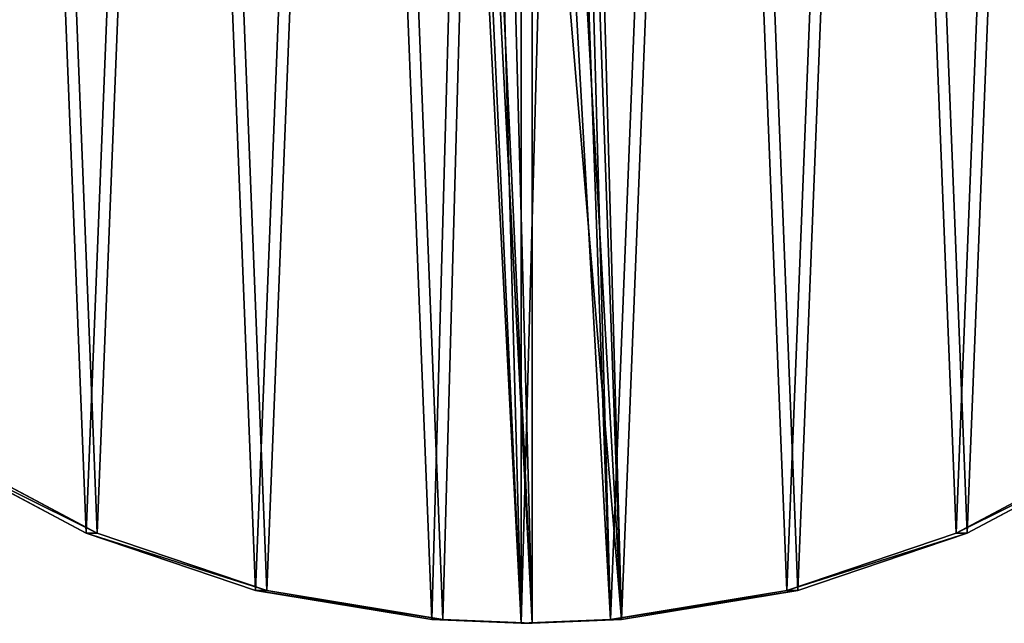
# Model space of a CAD drawing. Extents: x 4 to 698, y -308 to 195.
# Tile 2 of 256: x 58 to 145, y -118 to -64. Entities that reach past the tile are written whole.
import ezdxf

# ---------------------------------------------------------------- set-up
doc = ezdxf.new("R2010")
doc.units = 0
doc.header["$LTSCALE"] = 25.4
doc.layers.get('0').update_dxf_attribs({"color": 13, "linetype": 'CONTINUOUS'})

# ---------------------------------------------------------------- blocks, each defined once
blk = doc.blocks.new('DISK-III-7644_STL')
at = {"color": 39}
for p, q in [((63.449, -109.498, 171.324), (49.39, -102.019, 173.651)), ((63.449, -109.498, 171.324), (49.39, -102.019, 173.651)), ((50.37, -102.019, 179.57), (64.428, -109.498, 177.243)), ((50.37, -102.019, 179.57), (64.428, -109.498, 177.243)), ((154.848, -102.019, 156.196), (140.79, -109.498, 158.523)), ((154.848, -102.019, 156.196), (140.79, -109.498, 158.523)), ((141.769, -109.498, 164.442), (155.828, -102.019, 162.115)), ((141.769, -109.498, 164.442), (155.828, -102.019, 162.115)), ((78.509, -114.594, 168.831), (63.449, -109.498, 171.324)), ((64.428, -109.498, 177.243), (63.449, -109.498, 171.324)), ((78.509, -114.594, 168.831), (63.449, -109.498, 171.324)), ((64.428, -109.498, 177.243), (63.449, -109.498, 171.324)), ((64.428, -109.498, 177.243), (79.488, -114.594, 174.75)), ((64.428, -109.498, 177.243), (79.488, -114.594, 174.75)), ((140.79, -109.498, 158.523), (125.729, -114.594, 161.015)), ((140.79, -109.498, 158.523), (125.729, -114.594, 161.015)), ((126.709, -114.594, 166.935), (141.769, -109.498, 164.442)), ((126.709, -114.594, 166.935), (141.769, -109.498, 164.442)), ((141.769, -109.498, 164.442), (140.79, -109.498, 158.523)), ((141.769, -109.498, 164.442), (140.79, -109.498, 158.523)), ((94.18, -117.176, 166.237), (78.509, -114.594, 168.831)), ((79.488, -114.594, 174.75), (78.509, -114.594, 168.831)), ((94.18, -117.176, 166.237), (78.509, -114.594, 168.831)), ((79.488, -114.594, 174.75), (78.509, -114.594, 168.831)), ((79.488, -114.594, 174.75), (95.16, -117.176, 172.157)), ((79.488, -114.594, 174.75), (95.16, -117.176, 172.157)), ((125.729, -114.594, 161.015), (110.058, -117.176, 163.609)), ((125.729, -114.594, 161.015), (110.058, -117.176, 163.609)), ((111.037, -117.176, 169.529), (126.709, -114.594, 166.935)), ((111.037, -117.176, 169.529), (126.709, -114.594, 166.935)), ((126.709, -114.594, 166.935), (125.729, -114.594, 161.015)), ((126.709, -114.594, 166.935), (125.729, -114.594, 161.015)), ((102.119, -117.5, 164.923), (94.18, -117.176, 166.237)), ((95.16, -117.176, 172.157), (94.18, -117.176, 166.237)), ((102.119, -117.5, 164.923), (94.18, -117.176, 166.237)), ((95.16, -117.176, 172.157), (94.18, -117.176, 166.237)), ((95.16, -117.176, 172.157), (103.099, -117.5, 170.843)), ((95.16, -117.176, 172.157), (103.099, -117.5, 170.843)), ((110.058, -117.176, 163.609), (102.119, -117.5, 164.923)), ((110.058, -117.176, 163.609), (102.119, -117.5, 164.923)), ((103.099, -117.5, 170.843), (111.037, -117.176, 169.529)), ((103.099, -117.5, 170.843), (111.037, -117.176, 169.529)), ((111.037, -117.176, 169.529), (110.058, -117.176, 163.609)), ((111.037, -117.176, 169.529), (110.058, -117.176, 163.609)), ((103.099, -117.5, 170.843), (102.119, -117.5, 164.923)), ((103.099, -117.5, 170.843), (102.119, -117.5, 164.923))]:
    blk.add_line(p, q, dxfattribs=at)
mesh = blk.add_polyface(dxfattribs=at)
corners = [(4.181, -5.446, 181.133), (5.455, -37.503, 180.922), (3.541, -21.527, 181.239), (7.357, 10.322, 180.608), (9.872, -52.96, 180.191), (12.987, 25.369, 179.676), (16.679, -67.5, 179.065), (20.925, 39.306, 178.362), (25.698, -80.745, 177.572), (30.967, 51.772, 176.7), (36.697, -92.351, 175.751), (42.851, 62.444, 174.733), (49.39, -102.019, 173.651), (56.271, 71.046, 172.512), (63.449, -109.498, 171.324), (70.877, 77.354, 170.094), (78.509, -114.594, 168.831), (86.293, 81.205, 167.543), (94.18, -117.176, 166.237), (96.94, -17.5, 165.78), (102.119, 82.5, 164.923), (97.633, -14.875, 165.666), (99.529, -12.953, 165.352), (102.119, -12.25, 164.923), (117.945, 81.205, 162.304), (104.709, -12.953, 164.495), (106.605, -14.875, 164.181), (107.299, -17.5, 164.066), (110.058, -117.176, 163.609), (125.729, -114.594, 161.015), (133.361, 77.354, 159.752), (140.79, -109.498, 158.523), (147.968, 71.046, 157.335), (154.848, -102.019, 156.196), (161.387, 62.444, 155.114), (167.541, -92.351, 154.095), (173.271, 51.772, 153.147), (178.54, -80.745, 152.275), (183.313, 39.306, 151.485), (187.559, -67.5, 150.782), (191.252, 25.369, 150.171), (194.366, -52.96, 149.655), (196.882, 10.322, 149.239), (198.783, -37.503, 148.924), (200.058, -5.446, 148.713), (200.697, -21.527, 148.607), (102.119, -117.5, 164.923), (97.633, -20.125, 165.666), (99.529, -22.047, 165.352), (102.119, -22.75, 164.923), (104.709, -22.047, 164.495), (106.605, -20.125, 164.181)]
mesh.append_faces([[corners[k] for k in face] for face in [(0, 1, 2), (43, 44, 45)]], dxfattribs={"vtx0": -1, "color": 39})
mesh.append_faces([[corners[k] for k in face] for face in [(1, 3, 4), (4, 5, 6), (6, 7, 8), (8, 9, 10), (10, 11, 12), (12, 13, 14), (14, 15, 16), (16, 17, 18), (19, 20, 21), (21, 20, 22), (22, 20, 23), (23, 24, 25), (25, 24, 26), (26, 24, 27), (28, 24, 29), (29, 30, 31), (31, 32, 33), (33, 34, 35), (35, 36, 37), (37, 38, 39), (39, 40, 41), (41, 42, 43), (46, 50, 28)]], dxfattribs={"vtx0": -1, "vtx1": -1, "color": 39})
mesh.append_faces([[corners[k] for k in face] for face in [(18, 17, 19), (27, 24, 28)]], dxfattribs={"vtx0": -1, "vtx1": -1, "vtx2": -1, "color": 39})
mesh.append_faces([[corners[k] for k in face] for face in [(1, 0, 3), (4, 3, 5), (6, 5, 7), (8, 7, 9), (10, 9, 11), (12, 11, 13), (14, 13, 15), (16, 15, 17), (19, 17, 20), (23, 20, 24), (29, 24, 30), (31, 30, 32), (33, 32, 34), (35, 34, 36), (37, 36, 38), (39, 38, 40), (41, 40, 42), (43, 42, 44), (19, 46, 18), (46, 19, 47), (46, 47, 48), (46, 48, 49), (46, 49, 50), (28, 50, 51), (28, 51, 27)]], dxfattribs={"vtx0": -1, "vtx2": -1, "color": 39})
mesh = blk.add_polyface(dxfattribs=at)
corners = [(103.099, -117.5, 170.843), (97.919, -17.5, 171.7), (95.16, -117.176, 172.157), (98.613, -20.125, 171.585), (100.509, -22.047, 171.271), (103.099, -22.75, 170.843), (111.037, -117.176, 169.529), (105.689, -22.047, 170.414), (107.584, -20.125, 170.1), (108.278, -17.5, 169.985), (6.435, -37.503, 186.842), (5.16, -5.446, 187.053), (4.521, -21.527, 187.159), (8.336, 10.322, 186.527), (10.852, -52.96, 186.111), (13.966, 25.369, 185.595), (17.659, -67.5, 184.984), (21.905, 39.306, 184.281), (26.678, -80.745, 183.491), (31.947, 51.772, 182.619), (37.677, -92.351, 181.671), (43.831, 62.444, 180.652), (50.37, -102.019, 179.57), (57.25, 71.046, 178.431), (64.428, -109.498, 177.243), (71.857, 77.354, 176.014), (79.488, -114.594, 174.75), (87.273, 81.205, 173.462), (103.099, 82.5, 170.843), (98.613, -14.875, 171.585), (100.509, -12.953, 171.271), (103.099, -12.25, 170.843), (105.689, -12.953, 170.414), (118.925, 81.205, 168.223), (107.584, -14.875, 170.1), (126.709, -114.594, 166.935), (134.341, 77.354, 165.672), (141.769, -109.498, 164.442), (148.947, 71.046, 163.254), (155.828, -102.019, 162.115), (162.367, 62.444, 161.033), (168.521, -92.351, 160.014), (174.251, 51.772, 159.066), (179.52, -80.745, 158.194), (184.293, 39.306, 157.404), (188.539, -67.5, 156.701), (192.231, 25.369, 156.09), (195.345, -52.96, 155.575), (197.861, 10.322, 155.158), (199.763, -37.503, 154.843), (201.037, -5.446, 154.633), (201.677, -21.527, 154.527)]
mesh.append_faces([[corners[k] for k in face] for face in [(10, 11, 12), (50, 49, 51)]], dxfattribs={"vtx0": -1, "color": 39})
mesh.append_faces([[corners[k] for k in face] for face in [(0, 1, 2), (1, 0, 3), (3, 0, 4), (4, 0, 5), (5, 6, 7), (7, 6, 8), (8, 6, 9), (11, 10, 13), (13, 14, 15), (15, 16, 17), (17, 18, 19), (19, 20, 21), (21, 22, 23), (23, 24, 25), (25, 26, 27), (27, 1, 28), (28, 32, 33), (33, 35, 36), (36, 37, 38), (38, 39, 40), (40, 41, 42), (42, 43, 44), (44, 45, 46), (46, 47, 48), (48, 49, 50)]], dxfattribs={"vtx0": -1, "vtx1": -1, "color": 39})
mesh.append_faces([[corners[k] for k in face] for face in [(27, 2, 1), (33, 9, 6)]], dxfattribs={"vtx0": -1, "vtx1": -1, "vtx2": -1, "color": 39})
mesh.append_faces([[corners[k] for k in face] for face in [(5, 0, 6), (13, 10, 14), (15, 14, 16), (17, 16, 18), (19, 18, 20), (21, 20, 22), (23, 22, 24), (25, 24, 26), (27, 26, 2), (28, 1, 29), (28, 29, 30), (28, 30, 31), (28, 31, 32), (33, 32, 34), (33, 34, 9), (33, 6, 35), (36, 35, 37), (38, 37, 39), (40, 39, 41), (42, 41, 43), (44, 43, 45), (46, 45, 47), (48, 47, 49)]], dxfattribs={"vtx0": -1, "vtx2": -1, "color": 39})
at = {"color": 29}
mesh = blk.add_polyface(dxfattribs=at)
corners = [(64.428, -109.498, 177.243), (49.39, -102.019, 173.651), (63.449, -109.498, 171.324), (50.37, -102.019, 179.57)]
mesh.append_faces([[corners[k] for k in face] for face in [(0, 1, 2), (1, 0, 3)]], dxfattribs={"vtx0": -1, "color": 29})
mesh = blk.add_polyface(dxfattribs=at)
corners = [(155.828, -102.019, 162.115), (140.79, -109.498, 158.523), (154.848, -102.019, 156.196), (141.769, -109.498, 164.442)]
mesh.append_faces([[corners[k] for k in face] for face in [(0, 1, 2), (1, 0, 3)]], dxfattribs={"vtx0": -1, "color": 29})
mesh = blk.add_polyface(dxfattribs=at)
corners = [(79.488, -114.594, 174.75), (63.449, -109.498, 171.324), (78.509, -114.594, 168.831), (64.428, -109.498, 177.243)]
mesh.append_faces([[corners[k] for k in face] for face in [(0, 1, 2), (1, 0, 3)]], dxfattribs={"vtx0": -1, "color": 29})
mesh = blk.add_polyface(dxfattribs=at)
corners = [(141.769, -109.498, 164.442), (125.729, -114.594, 161.015), (140.79, -109.498, 158.523), (126.709, -114.594, 166.935)]
mesh.append_faces([[corners[k] for k in face] for face in [(0, 1, 2), (1, 0, 3)]], dxfattribs={"vtx0": -1, "color": 29})
mesh = blk.add_polyface(dxfattribs=at)
corners = [(95.16, -117.176, 172.157), (78.509, -114.594, 168.831), (94.18, -117.176, 166.237), (79.488, -114.594, 174.75)]
mesh.append_faces([[corners[k] for k in face] for face in [(0, 1, 2), (1, 0, 3)]], dxfattribs={"vtx0": -1, "color": 29})
mesh = blk.add_polyface(dxfattribs=at)
corners = [(126.709, -114.594, 166.935), (110.058, -117.176, 163.609), (125.729, -114.594, 161.015), (111.037, -117.176, 169.529)]
mesh.append_faces([[corners[k] for k in face] for face in [(0, 1, 2), (1, 0, 3)]], dxfattribs={"vtx0": -1, "color": 29})
mesh = blk.add_polyface(dxfattribs=at)
corners = [(103.099, -117.5, 170.843), (94.18, -117.176, 166.237), (102.119, -117.5, 164.923), (95.16, -117.176, 172.157)]
mesh.append_faces([[corners[k] for k in face] for face in [(0, 1, 2), (1, 0, 3)]], dxfattribs={"vtx0": -1, "color": 29})
mesh = blk.add_polyface(dxfattribs=at)
corners = [(111.037, -117.176, 169.529), (102.119, -117.5, 164.923), (110.058, -117.176, 163.609), (103.099, -117.5, 170.843)]
mesh.append_faces([[corners[k] for k in face] for face in [(0, 1, 2), (1, 0, 3)]], dxfattribs={"vtx0": -1, "color": 29})

msp = doc.modelspace()

# ---------------------------------------------------------------- block references
at = {"color": 0}
msp.add_blockref('DISK-III-7644_STL', (0, 0), dxfattribs=at)

doc.saveas('drawing.dxf')
